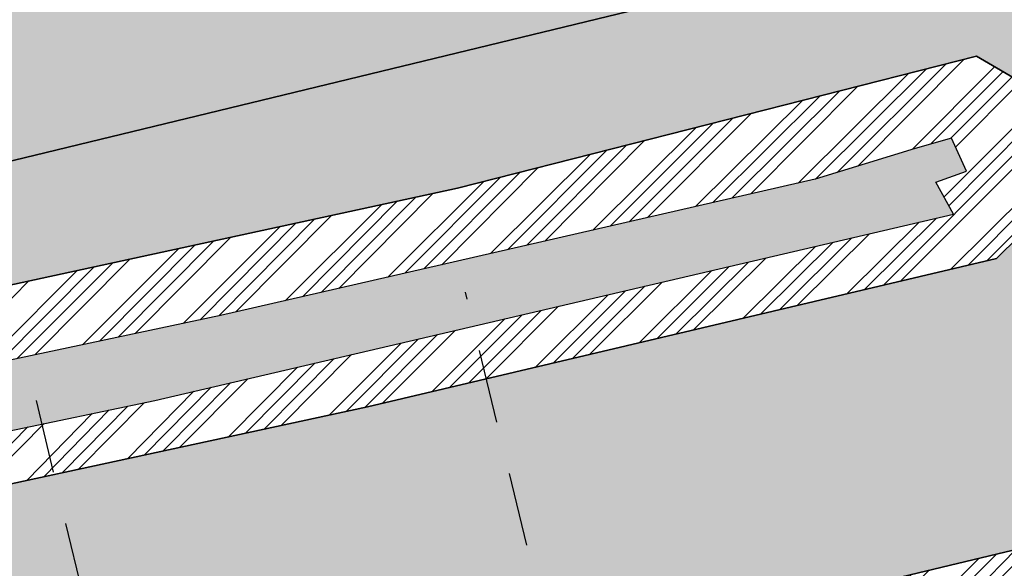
# Model space of a CAD drawing. Header units: millimetres. Extents: x 234268570 to 234468570, y 557551952 to 557751952.
# Tile 34 of 36: x 234393341 to 234410067, y 557724312 to 557733626. Entities that reach past the tile are written whole.
import ezdxf

# ---------------------------------------------------------------- set-up
doc = ezdxf.new("R2010")
doc.units = ezdxf.units.MM
doc.header["$LTSCALE"] = 500
doc.linetypes.add('RI-HWA_KOLKAANSLUITING', pattern=[4.3, 2.5, -1.8])
for name, color, linetype in [('BEGROEIDTERREINDEEL', 8, 'CONTINUOUS'), ('BL$1----_ARCERING', 8, 'CONTINUOUS'), ('WATERDEEL', 8, 'CONTINUOUS'), ('WEGDEEL', 8, 'CONTINUOUS')]:
    doc.layers.add(name, color=color, linetype=linetype)
doc.layers.add('R-WE-RI-HWA_KOLKAANSLUITING_PVC_125-G', color=150, linetype='RI-HWA_KOLKAANSLUITING', lineweight=25)
doc.layers.add('R-WE-RI-HWA_KOLKAANSLUITING_PVC_160-G', color=150, linetype='RI-HWA_KOLKAANSLUITING', lineweight=25)
pattern_1 = [(49.99999999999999, (0, 0), (546.554006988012, -47.81725661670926), [57.15000000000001, -628.6500000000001]), (355, (0, 0), (-105.730264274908, 573.1705357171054), [45.72, -502.92175251]), (100.4514447, (45.546021, -3.9847605), (440.8237412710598, 525.3532557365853), [48.5700264, -534.2707337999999]), (46.18420000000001, (0, 152.4), (813.2371226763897, -126.1269837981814), [85.725, -942.9749999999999]), (96.63555760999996, (67.7697, 141.8895), (712.212402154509, 742.2783737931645), [72.85506942, -801.4068244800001]), (351.1841511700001, (0, 152.4), (712.2124021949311, 742.278373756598), [68.57990121, -754.37919576]), (21, (76.19999999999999, 114.3), (454.8431738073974, -306.7955945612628), [57.15000000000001, -628.6500000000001]), (326.0000000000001, (76.19999999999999, 114.3), (185.4060850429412, 552.5638983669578), [45.72, -502.92]), (71.45144499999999, (114.1035978, 88.7337003), (640.2492578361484, 245.7683066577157), [48.5700264, -534.2698128]), (37.50000000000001, (0, 0), (9.26580975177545, 253.6651166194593), [0, -496.824, 0, -510.54, 0, -504.825]), (7.499999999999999, (0, 0), (200.4589875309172, 300.5417244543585), [0, -291.0839999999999, 0, -485.394, 0, -192.405]), (327.5, (-169.926, 0), (406.7717855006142, -17.18623197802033), [0, -190.5, 0, -594.36, 0, -788.67]), (317.5, (-246.126, 0), (444.3875441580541, 76.27947309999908), [0, -247.65, 0, -394.716, 0, -560.0699999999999])]

msp = doc.modelspace()

# ---------------------------------------------------------------- hatches: boundary and pattern name
at = {"layer": 'BL$1----_ARCERING', "linetype": 'Continuous'}
h = msp.add_hatch(dxfattribs=at)
h.set_pattern_fill('AR-CONC', color=104, scale=3)
h.set_pattern_definition(pattern_1)
h.paths.add_polyline_path([(234343623.0430922, 557720648.8376503), (234344271.0225878, 557716266.6902119), (234345844.6631214, 557715315.5266587), (234351155.952255, 557716678.1057487), (234353502.1165402, 557717280), (234374753.1165402, 557722482), (234375736.1165402, 557723680), (234375945.1165402, 557725875), (234375133.1165402, 557729545), (234374591.1165402, 557730282), (234373640.1165402, 557734023), (234372889.1165402, 557735484), (234371675.1165402, 557736568), (234370141.1165402, 557736985), (234360823.1165402, 557735063), (234352189.1165402, 557732796), (234350651.1165402, 557732024), (234349293.1165402, 557730764), (234348243.1165402, 557728874)], flags=16)
h.paths.add_polyline_path([(234326981.7211699, 557701551.4147418), (234325532.9491147, 557707683.8462472), (234325298.9963053, 557709503.9634444), (234325408.3363287, 557710753.7256302), (234325733.0341573, 557711965.514424), (234326263.2240126, 557713102.5102377), (234326982.7963428, 557714130.1660268), (234327869.8873084, 557715017.2569926), (234328897.543098, 557715736.8293232), (234330034.5389117, 557716267.0191784), (234331544.1152447, 557716671.5089377), (234334561.5996918, 557717376.6364586), (234336005.3834885, 557717902.1307853), (234336487.3272556, 557718126.8648547), (234337817.9255989, 557718895.0861664), (234338253.5228997, 557719200.09468), (234339430.5062289, 557720187.7009575), (234339806.5216576, 557720563.7163862), (234340794.1279332, 557721740.6997131), (234342092.0918311, 557723988.8391306), (234342617.5861541, 557725432.6229174), (234342755.2173538, 557725946.2695472), (234343022.0178138, 557727459.3701456), (234343068.3642851, 557727989.1127369), (234343093.2784747, 557728757.3340434), (234342955.297588, 557730560.9059606), (234342847.4277805, 557731563.7751894), (234342912.4555253, 557732307.0457134), (234343211.1762573, 557733127.7741791), (234343639.1271985, 557733738.9514629), (234344308.1911733, 557734300.3627974), (234345173.9627873, 557734671.0036821), (234396117.6344163, 557745596.0749514), (234396538.1165402, 557743490), (234410667.1165402, 557746484), (234410921.1165402, 557746491.5), (234411217.1165402, 557746401), (234411467.1165402, 557746209), (234411568.1165402, 557746072), (234412620.1165402, 557742415), (234376688.1165402, 557733727), (234380288.6997171, 557719028.9154662), (234380356.4073702, 557718678.5851066), (234380640.0147807, 557717524.028073), (234326567.7874909, 557704555.5696594), (234327499.9488396, 557700498.6415536), (234327509.0758427, 557700464.5791143), (234327298.6524124, 557700765.0949168), (234327059.5833796, 557701277.7801123)])
h.paths.add_polyline_path([(234414335.1165402, 557736353), (234388831.1165402, 557730172), (234388270.1165402, 557729972), (234387546.1165402, 557729587), (234387009.1165402, 557729187), (234386507.6165402, 557728688), (234386144.1165402, 557728215), (234385776.1165402, 557727567.5), (234385510.6165402, 557726872), (234385340.1165402, 557726033), (234385312.1165402, 557725326), (234385386.1165402, 557724622), (234385481.7953281, 557724258.9893478), (234386801.7198914, 557719014.3019394), (234412226.6237051, 557725098.6803458), (234413392.7572803, 557720236.568402), (234418258.9223955, 557721402.9528952), (234428201.4515862, 557679922.6443067), (234429539.1165402, 557680241), (234429812.1165402, 557680528), (234429999.1165402, 557680876), (234430087.1165402, 557681262), (234430070.1165402, 557681657)])
h.paths.add_polyline_path([(234387415.1165402, 557727611), (234386916.1165402, 557726364), (234387203.1165402, 557725457), (234387938.1165402, 557724977), (234388764.1165402, 557724791), (234399252.1165402, 557727056), (234409932.1165402, 557729573), (234410700.1165402, 557730323), (234410843.1165402, 557731330), (234410577.1165402, 557732435), (234409593.1165402, 557733009), (234400778.1165402, 557730768), (234388703.1165402, 557728151)], flags=16)
h.paths.add_polyline_path([(234426361.0700521, 557684188.2836871), (234427240.4094128, 557680493.4810823), (234425799.8219632, 557680149.8744065), (234426310.7625204, 557678007.731643), (234421966.3022791, 557676965.9048389), (234422104.9046233, 557677016.3519666), (234422173.3450587, 557677055.8660704), (234422286.3347243, 557677150.6756572), (234422368.8543559, 557677258.2173347), (234422431.1895075, 557677391.8954986), (234422451.6435125, 557677468.2308847), (234422464.7259214, 557677597.9844286), (234422454.8509609, 557677710.8557444), (234421514.0279251, 557681639.2813383), (234421490.5935425, 557681837.4965754), (234421535.5092697, 557682092.2263227), (234421583.2743966, 557682223.4599302), (234421718.8882234, 557682417.1365465), (234421877.7176006, 557682550.4102184), (234422092.0009287, 557682650.3321753), (234422150.6019077, 557682666.0342603), (234425862.6464097, 557683556.2040973), (234426001.248754, 557683606.651225), (234426069.689189, 557683646.1653285), (234426163.4568637, 557683724.8457497), (234426265.1984866, 557683848.5165933), (234426327.5336382, 557683982.1947575), (234426347.987643, 557684058.5301423), (234426353.9551384, 557684092.3734905)])
h.paths.add_polyline_path([(234323750.0781502, 557619072.341565), (234333649.7149445, 557621467.8216858), (234338826.0230149, 557626644.1297562), (234322853.1377419, 557622779.0658209)], flags=17)
h.paths.add_polyline_path([(234321472.4951051, 557609290.6018465), (234332085.4097595, 557619903.5165008), (234319707.0025151, 557616586.7322762)], flags=17)
h.paths.add_polyline_path([(234422311.8042215, 557670883.7319542), (234431180.1165402, 557672958), (234431686.1165402, 557672854), (234432157.1165402, 557672642), (234432571.1165402, 557672333), (234432912.6399318, 557671925.9882706), (234439199.7366312, 557649531.0369318), (234424357.1165402, 557645615), (234423410.381815, 557649517.478059), (234427257.3508692, 557650450.5458872), (234423116.1563169, 557667525.2521914), (234422334.0155351, 557667338.3511941), (234422288.0123904, 557667530.8645358), (234423068.4437445, 557667717.3570468)])
h.paths.add_polyline_path([(234427965.1165402, 557658170), (234427333.1165402, 557660827), (234429334.1165402, 557661281), (234429952.1165402, 557658619)], flags=16)
h.paths.add_polyline_path([(234308782.1165402, 557593987), (234308842.1165402, 557593526), (234309119.1165402, 557592845), (234309481.1165402, 557592334), (234310009.1165402, 557591863), (234310193.1165402, 557591745), (234313148.1165402, 557590316), (234314292.1165402, 557589911), (234314924.1165402, 557589878), (234316045.1165402, 557590029), (234388024.1165402, 557608339), (234409821.6165402, 557613997.5), (234417024.1165402, 557615849), (234419679.1165402, 557616728), (234422513.1165402, 557617974), (234426234.8563885, 557620122.7475033), (234428901.1165402, 557622209), (234431641.1165402, 557624111), (234434590.1165402, 557625719), (234438119.1165402, 557627236), (234441461.1165402, 557628232), (234434878.2640572, 557631301.6345254), (234411375.7178451, 557625656.6982669), (234407553.1165402, 557641572), (234409692.311048, 557642084.0093005), (234408753.1165402, 557646008), (234405296.7490455, 557645247.1803312), (234407270.1165402, 557637117), (234407565.1165402, 557637160), (234408000.1165402, 557637066), (234408138.1165402, 557637009), (234408554.1165402, 557636587), (234408696.1165402, 557636012), (234408524.1165402, 557635445), (234408090.3805275, 557635046.1574423), (234407805.1165402, 557634945), (234408009.1165402, 557634120), (234399319.1165402, 557632015), (234406315.1165402, 557622068), (234405965.7501667, 557621816.1839776), (234405738.1165402, 557622132), (234400880.1165402, 557619037), (234394606.1165402, 557615684), (234386448.1165402, 557612280), (234380528.1165402, 557610445), (234373125.1165402, 557608852), (234361855.6165402, 557607800.5), (234351936.1165402, 557608221), (234349210.9784814, 557608525.1270081), (234348556.1165402, 557603953), (234341664.1165402, 557604438.5), (234335410.1165402, 557605315), (234329550.1165402, 557606531), (234325988.1165402, 557607469), (234324675.1068088, 557608570.7459813), (234318522.1165402, 557602408), (234310138.326861, 557606647.1962777), (234309225.1165402, 557595937), (234308981.6165402, 557594708)])
h.paths.add_polyline_path([(234326890.6112169, 557598357.0018084), (234326710.6112169, 557598188.0018084), (234326408.6112169, 557597934.0018084), (234326153.6112169, 557597719.0018084), (234325184.6112169, 557597901.0018084), (234325938.6112169, 557598536.0018084)], flags=16)
h.paths.add_polyline_path([(234313357.9197357, 557623037.6879195), (234310854.0324091, 557622433.4985875), (234310334.1165402, 557626520), (234309527.1165402, 557630950.5), (234307553.0019855, 557639681.0010858), (234308820.2585121, 557639972.382107)])
h = msp.add_hatch(dxfattribs=at)
h.set_pattern_fill('AR-HBONE', color=8, scale=3)
h.set_pattern_definition([(45, (0, 0), (0, 431.0522938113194), [914.4000000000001, -304.8]), (135, (215.526, 215.526), (4.263256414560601e-14, 431.0522938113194), [914.4000000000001, -304.8])])
h.paths.add_polyline_path([(234330449.1961583, 557660178.7694077), (234421372.5927849, 557682147.1855081), (234421423.4305852, 557682236.0089463), (234421488.0882585, 557682360.2151811), (234421512.7126459, 557682398.4005075), (234412706.9417605, 557719118.8240118), (234388537.3479052, 557713322.8149909), (234388420.750707, 557713309.0300599), (234388333.9266182, 557713316.6261834), (234388249.7406364, 557713339.1837492), (234388170.7507052, 557713376.017359), (234388099.3569041, 557713426.0078368), (234388037.7284837, 557713487.6362572), (234387987.7380065, 557713559.0300575), (234387950.9043957, 557713638.0199908), (234387934.5104113, 557713692.5381082), (234385384.9736754, 557724233.9779991), (234385467.6498598, 557724254.2887368), (234385400.1165402, 557724549), (234385343.1165402, 557724917), (234385327.1165402, 557725065), (234385322.1165402, 557725140), (234385317.1165402, 557725214), (234385313.1165402, 557725289), (234385311.1165402, 557725363), (234385309.1165402, 557725512), (234385312.1165402, 557725661), (234385316.1165402, 557725736), (234385326.1165402, 557725884), (234385340.1165402, 557726033), (234385359.1165402, 557726181), (234385396.1165402, 557726401), (234385443.1165402, 557726620), (234385480.1165402, 557726764), (234385521.1165402, 557726908), (234385591.1165402, 557727120), (234385643.1165402, 557727260), (234385700.1165402, 557727398), (234385760.1165402, 557727534), (234385859.1165402, 557727735), (234385966.1165402, 557727931), (234386123.1165402, 557728184), (234386341.1165402, 557728486), (234386532.1165402, 557728716), (234386843.1165402, 557729037), (234387124.1165402, 557729282), (234387484.1165402, 557729547), (234387867.1165402, 557729777), (234388134.1165402, 557729911), (234388338.1165402, 557730000), (234388547.1165402, 557730080), (234388831.1165402, 557730172), (234414335.1165402, 557736353), (234412620.1165402, 557742415), (234376688.1165402, 557733727), (234379375.3048831, 557722757.752444), (234379501.2530803, 557722788.6905795), (234382031.8786102, 557712486.5919466), (234382079.8553202, 557712291.280237), (234382094.2922538, 557712171.9980878), (234382086.6962762, 557712085.1756672), (234382064.1391436, 557712000.9913023), (234382027.3062426, 557711922.0028912), (234381977.3167233, 557711850.6104589), (234381915.6894898, 557711788.9832253), (234381844.2970587, 557711738.993707), (234381765.3086452, 557711702.1608047), (234381710.8772102, 557711685.7876594), (234330865.7874336, 557699492.8397441), (234330857.0119652, 557699529.5516229), (234329822.8560991, 557699282.3509241), (234329555.0432018, 557699305.7815166), (234329409.8584164, 557699318.4835393), (234329026.6792221, 557699386.0483698), (234328885.9058051, 557699423.7684932), (234328520.2804751, 557699556.8452302), (234328388.1957483, 557699618.4373499), (234328051.2336275, 557699812.982521), (234327939.2824302, 557699891.1210417), (234327627.1286685, 557700153.049148), (234327537.1086318, 557700243.0691847), (234327275.1805256, 557700555.2229463), (234327202.1599098, 557700659.5071932), (234326998.4160129, 557701012.4019743), (234326944.6135128, 557701127.7818083), (234326807.3621085, 557701503.4346877), (234325229.1165402, 557708216), (234325162.6165402, 557708635), (234325138.1165402, 557708852), (234325107.1165402, 557709333), (234325110.1165402, 557709860), (234325173.1165402, 557710565), (234325200.1165402, 557710743), (234325229.1165402, 557710906), (234325261.1165402, 557711068), (234325308.1165402, 557711273), (234325360.1165402, 557711476), (234325409.1165402, 557711649), (234325454.1165402, 557711793), (234325501.1165402, 557711935), (234325551.1165402, 557712076), (234325593.1165402, 557712189), (234325660.1165402, 557712356), (234325719.1165402, 557712494), (234325781.1165402, 557712631), (234325845.1165402, 557712766), (234325913.1165402, 557712902), (234325970.1165402, 557713011), (234326029.1165402, 557713119), (234326090.1165402, 557713226), (234326121.1165402, 557713279), (234326185.1165402, 557713385), (234326250.1165402, 557713489), (234326317.1165402, 557713593), (234326386.1165402, 557713695), (234326456.1165402, 557713796), (234326565.1165402, 557713945), (234326640.1165402, 557714043), (234326794.1165402, 557714235), (234326914.1165402, 557714375), (234327037.1165402, 557714513), (234327185.6165402, 557714669), (234327270.7175254, 557714758.3990148), (234327339.1165402, 557714821), (234327473.1165402, 557714948), (234327752.1165402, 557715191), (234327944.1165402, 557715345), (234328116.1165402, 557715474), (234328344.1165402, 557715633), (234328550.1165402, 557715766), (234328815.1165402, 557715923), (234329141.1165402, 557716097), (234329307.1165402, 557716178), (234329476.1165402, 557716254), (234329760.1165402, 557716372), (234329933.1165402, 557716437), (234330108.1165402, 557716497), (234330284.1165402, 557716553), (234330461.1165402, 557716605), (234330686.1165402, 557716664), (234330817.1165402, 557716694), (234330892.1165405, 557716710.0000001), (234330958.1165402, 557716724), (234311169.1165401, 557711972), (234311339.1165402, 557711984), (234311541.1686037, 557711993.6215268), (234311805.6165402, 557711997), (234312188.1165402, 557711987), (234312443.1165402, 557711970), (234312865.1165402, 557711923), (234313284.1165402, 557711852), (234313698.1165402, 557711758), (234313944.1165402, 557711691), (234314107.1165402, 557711642), (234314349.1165402, 557711562), (234314588.1165402, 557711473), (234314824.1165402, 557711377), (234315058.1165399, 557711273), (234315286.1165402, 557711161), (234315511.1165402, 557711042), (234315733.1165402, 557710915), (234315878.1165402, 557710826), (234316021.1165402, 557710735), (234316092.1165402, 557710688), (234316266.6165402, 557710566.5), (234316552.9358234, 557710366.0170795), (234316903.0735824, 557710092.5), (234317006.0688532, 557710006.0767062), (234317456.6139552, 557709592), (234317817.8875488, 557709211), (234318125.9036309, 557708843.9207276), (234318444.0901867, 557708413.7210025), (234319295.9212371, 557705986.2388653), (234319703.5459663, 557704004.1120595), (234319817.6243711, 557703911.9689571), (234319908.7323794, 557703799.5225157), (234319937.3090724, 557703750.0262315), (234319962.0713995, 557703696.9232497), (234319981.6190093, 557703643.2166333), (234320007.1420867, 557703526.990178)])
h.paths.add_polyline_path([(234337994.1573696, 557668177.7365767), (234413045.3888607, 557686292.7373011), (234413514.4746549, 557686418.4284608), (234413735.2803691, 557686545.9106994), (234413924.1753418, 557686734.805672), (234414051.6575799, 557686955.6113855), (234414120.7979389, 557687213.646718), (234414120.7979389, 557687468.6111937), (234412235.8320513, 557695353.7644571), (234412158.2210856, 557695566.9988331), (234411988.9539181, 557695808.7374009), (234411815.1236618, 557695954.5983047), (234411547.6647111, 557696079.3164617), (234411263.4019133, 557696120.5700605), (234411089.7537356, 557696105.3778136), (234411030.2075167, 557696093.0001986), (234335630.6119338, 557677958.7766767), (234335582.9006732, 557677945.9924829), (234335148.7864366, 557677787.9878225), (234334607.3296416, 557677475.3775961), (234334253.4364741, 557677178.4259697), (234333851.5525138, 557676699.4793162), (234333620.5651538, 557676299.3974727), (234333406.7271646, 557675711.8824261), (234333326.5060965, 557675256.9261409), (234333326.5060965, 557674631.7056867), (234333405.8408504, 557674181.7759391), (234334319.8923595, 557670394.6915957), (234334357.1172225, 557670255.7665154), (234334488.1562866, 557669895.7396457), (234334823.0011114, 557669315.7713966), (234335069.2739948, 557669022.2748032), (234335170.9742147, 557668920.5745833), (234335464.4708062, 557668674.3017017), (234336044.4390575, 557668339.4568757), (234336404.4659238, 557668208.4178128), (234337063.9814877, 557668092.1274247), (234337447.1140736, 557668092.1274247)], flags=16)
h.paths.add_polyline_path([(234334136.3452053, 557683757.2415477), (234409187.5766965, 557701872.2422721), (234409656.6624906, 557701997.9334319), (234409877.4682048, 557702125.4156704), (234410066.3631775, 557702314.3106431), (234410193.8454156, 557702535.1163565), (234410262.9857746, 557702793.151689), (234410262.9857746, 557703048.1161647), (234408378.0198871, 557710933.2694281), (234408300.4089213, 557711146.5038041), (234408131.1417539, 557711388.2423719), (234407957.3114976, 557711534.1032758), (234407689.8525468, 557711658.8214327), (234407405.589749, 557711700.0750315), (234407231.9415713, 557711684.8827846), (234407172.3953525, 557711672.5051696), (234331772.7997696, 557693538.2816477), (234331725.0885089, 557693525.4974539), (234331290.9742724, 557693367.4927936), (234330749.5174774, 557693054.8825672), (234330395.6243098, 557692757.9309407), (234329993.7403496, 557692278.9842873), (234329762.7529895, 557691878.9024438), (234329548.9150003, 557691291.3873972), (234329468.6939322, 557690836.4311119), (234329468.6939322, 557690211.2106577), (234329548.0286861, 557689761.2809101), (234330462.0801952, 557685974.1965667), (234330499.3050583, 557685835.2714864), (234330630.3441224, 557685475.2446167), (234330965.1889471, 557684895.2763677), (234331211.4618305, 557684601.7797742), (234331313.1620504, 557684500.0795543), (234331606.6586419, 557684253.8066727), (234332186.6268932, 557683918.9618467), (234332546.6537595, 557683787.9227839), (234333206.1693234, 557683671.6323957), (234333589.3019093, 557683671.6323957)], flags=16)
h = msp.add_hatch(dxfattribs=at)
h.set_pattern_fill('ANSI34', color=104, scale=50)
h.set_pattern_definition([(45, (0, 0), (-673.5192090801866, 673.5192090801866), []), (45, (224.5065, 0), (-673.5192090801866, 673.5192090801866), []), (45, (449.013, 0), (-673.5192090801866, 673.5192090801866), []), (45, (673.52, 0), (-673.5192090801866, 673.5192090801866), [])])
h.paths.add_polyline_path([(234292279.1165402, 557669797), (234292317.1165402, 557669841), (234292353.1165402, 557669885), (234292371.1165402, 557669908), (234292405.1165402, 557669954), (234292445.1165402, 557670011.5), (234292454.1165402, 557670025), (234292499.1165402, 557670097), (234292514.1165402, 557670122), (234292542.1165402, 557670172), (234292555.1165402, 557670198), (234292569.1165402, 557670223), (234292581.1165402, 557670249), (234292594.1165402, 557670275), (234292606.1165402, 557670301), (234292636.1435672, 557670371.972973), (234292639.1165402, 557670380), (234292660.1165402, 557670433), (234292670.1165402, 557670460), (234292679.1165402, 557670487), (234292688.1165402, 557670515), (234292710.5165402, 557670590.6), (234292712.1165402, 557670597), (234292720.1165402, 557670625), (234292727.1165402, 557670653), (234292733.1165402, 557670680), (234292739.1165402, 557670708), (234292745.1165402, 557670737), (234292760.1165402, 557670821), (234292768.1165402, 557670879), (234292774.1165402, 557670935), (234292776.1165402, 557670964), (234292780.1165402, 557671021), (234292781.1165402, 557671049), (234292783.1165402, 557671107), (234292783.1165402, 557671135), (234292781.1165402, 557671193), (234292780.1165402, 557671221), (234292776.1165402, 557671279), (234292774.1165402, 557671307), (234292771.1165402, 557671336), (234292768.1165402, 557671364), (234292764.1165402, 557671393), (234292760.1165402, 557671421), (234292628.1165402, 557671991), (234288437.1165402, 557670972), (234282172.5796991, 557696718.8765624), (234280118.1165402, 557696219), (234286391.1165402, 557670489), (234282205.1165402, 557669448), (234282311.1165402, 557669028), (234282319.1165402, 557668997), (234282328.1165402, 557668966), (234282346.1165402, 557668904), (234282369.7832068, 557668833), (234282377.1165402, 557668813), (234282389.1165402, 557668783), (234282413.1165402, 557668723), (234282445.3924022, 557668651), (234282453.1165402, 557668635), (234282467.1165402, 557668607), (234282482.1165402, 557668578), (234282497.1165402, 557668550), (234282513.1165402, 557668521), (234282555.1906142, 557668450), (234282562.1165402, 557668439), (234282580.1165402, 557668411), (234282629.2703863, 557668340), (234282673.1165402, 557668280), (234282713.1165402, 557668230), (234282734.1165402, 557668206), (234282755.1165402, 557668181), (234282800.0332068, 557668132), (234282843.6165402, 557668086.5217391), (234282889.1165402, 557668043), (234282937.1165402, 557667999), (234282961.1165402, 557667978), (234282986.1165402, 557667958), (234283036.1165402, 557667918), (234283062.1165402, 557667898), (234283088.1165402, 557667879), (234283146.0256311, 557667838.9090909), (234283168.1165402, 557667825), (234283195.1165402, 557667807), (234283222.1165402, 557667790), (234283250.1165402, 557667774), (234283306.1165402, 557667742), (234283334.1165402, 557667727), (234283363.1165402, 557667712), (234283421.1165402, 557667684), (234283450.1165402, 557667671), (234283480.1165402, 557667658), (234283509.1165402, 557667646), (234283539.1165402, 557667634), (234283569.1165402, 557667623), (234283635.6165402, 557667599.4032258), (234283661.1165402, 557667592), (234283691.1165402, 557667582), (234283722.1165402, 557667573), (234283753.1165402, 557667565), (234283826.4498735, 557667546.6666666), (234283847.1165402, 557667542), (234283879.1165402, 557667536), (234283910.1165402, 557667530), (234283942.1165402, 557667524), (234283974.1165402, 557667520), (234284006.1165402, 557667515), (234284038.1165402, 557667511), (234284070.1165402, 557667508), (234284134.1165402, 557667502), (234284166.1165402, 557667501), (234284198.1165402, 557667499), (234284230.1165402, 557667498), (234284295.1165402, 557667498), (234284359.1165402, 557667500), (234284423.1165402, 557667504), (234284487.1165402, 557667510), (234284551.1165402, 557667518), (234284615.1165402, 557667528), (234284684.1165402, 557667541.3548387), (234284748.1165402, 557667555.8064516), (234284772.1165402, 557667562), (234291374.1165402, 557669216), (234291401.1165402, 557669225), (234291429.1165402, 557669234), (234291456.1165402, 557669243), (234291483.1165402, 557669253), (234291552.9915402, 557669279.875), (234291563.1165402, 557669284), (234291589.1165402, 557669296), (234291641.1165402, 557669319), (234291693.1165402, 557669345), (234291743.1165402, 557669371), (234291768.1165402, 557669385), (234291793.1165402, 557669400), (234291818.1165402, 557669414), (234291842.1165402, 557669429), (234291897.5852902, 557669464.5), (234291914.1165402, 557669476), (234291970.5871284, 557669516), (234291984.1165402, 557669526), (234292007.1165402, 557669544), (234292030.1165402, 557669561), (234292052.1165402, 557669579), (234292074.1165402, 557669598), (234292096.1165402, 557669616), (234292158.1165402, 557669672.0952381), (234292160.1165402, 557669674), (234292180.1165402, 557669694), (234292201.1165402, 557669714), (234292221.1165402, 557669734), (234292241.1165402, 557669755)])
h.paths.add_polyline_path([(234333230.0945307, 557706155.4284766), (234333470.1008887, 557705170.211812), (234333500.0663806, 557705224.7872422), (234333545.3950978, 557705289.5233593), (234333567.4847735, 557705315.8488097), (234333623.3661542, 557705371.7301903), (234333649.6916053, 557705393.8198665), (234333714.427721, 557705439.1485827), (234333744.1890623, 557705456.3313011), (234333815.8129387, 557705489.7300632), (234334048.6636697, 557705552.1222285), (234379120.6198781, 557716360.6391752), (234379272.1962357, 557716378.5595855), (234379385.0675513, 557716368.6846249), (234379494.5093282, 557716339.3597893), (234379611.9633296, 557716282.68802), (234379676.699446, 557716237.3593032), (234379780.9959537, 557716133.0627955), (234379876.9061506, 557715966.9414614), (234379939.2983156, 557715734.0907317), (234380837.0534115, 557711990.4153906), (234380864.2172495, 557711915.7833593), (234380885.4940749, 557711878.9308167), (234380936.5453899, 557711818.0902286), (234380994.4524478, 557711773.6565801), (234381066.4329976, 557711740.0914985), (234381177.4039598, 557711722.0334295), (234381238.1808217, 557711727.3507159), (234381467.4615568, 557711781.667898), (234381675.9171237, 557711831.6567539), (234381750.5321438, 557711858.8144002), (234381787.4004375, 557711880.1003195), (234381848.2271582, 557711931.1399984), (234381893.1681735, 557711989.8734324), (234381925.9262791, 557712060.1234165), (234381944.191994, 557712163.7134331), (234381934.1857921, 557712255.4977193), (234381885.9488172, 557712450.4924493), (234380640.0147797, 557717524.0280727)])
h.paths.add_polyline_path([(234397892.5810506, 557671192.886631), (234397909.4872735, 557671122.3869925), (234397958.1087804, 557671134.0467123), (234398098.0254183, 557670550.5886295), (234427203.2396526, 557677492.7190192), (234426728.1165402, 557679572), (234427445.5638495, 557679742.7478656), (234428201.4515862, 557679922.6443067), (234418591.4177323, 557720015.7797815), (234418439.9089535, 557720647.875577), (234418258.7976913, 557721403.4731622), (234413392.7572803, 557720236.568402), (234412559.4382271, 557723711.0335988), (234412407.8408625, 557724343.1081507), (234412226.6237051, 557725098.6803458), (234386801.7200139, 557719014.3014331), (234388080.3481974, 557713727.6290067), (234388107.6636679, 557713652.5803685), (234388166.6540124, 557713568.3334255), (234388281.4760434, 557713487.9341738), (234388420.7507071, 557713459.0300599), (234388577.0709852, 557713486.5935426), (234390324.3653522, 557713905.6048828), (234390399.0123573, 557713932.7741708), (234390524.0465009, 557714037.6902745), (234390583.10753, 557714164.34706), (234390597.4976174, 557714245.9573013), (234389632.407283, 557718368.8736196), (234389642.2822154, 557718481.7446133), (234389671.6069678, 557718591.1860793), (234389728.2818031, 557718708.6450093), (234389773.6033204, 557718773.3708439), (234389898.6293219, 557718898.3968455), (234390130.8433161, 557719000.9547198), (234411019.7755495, 557724010.2420247), (234411171.3519073, 557724028.1624348), (234411393.6650005, 557723988.9626384), (234411511.1190009, 557723932.2908695), (234411658.0619496, 557723808.9910954), (234411763.1136662, 557723658.9616957), (234411803.431497, 557723529.7387928), (234412736.209083, 557719640.0182403), (234412835.7010623, 557719467.6930774), (234413076.5596313, 557719380.0277276), (234413196.7987316, 557719390.5472858), (234417199.4745801, 557720331.983727), (234417421.7876735, 557720292.7839304), (234417543.320674, 557720236.1121615), (234417672.8426691, 557720127.4303032), (234417779.9588624, 557719974.4525253), (234417831.5541698, 557719833.5600847), (234426343.1496418, 557684339.8600448), (234426361.0700521, 557684188.2836871), (234427240.4094128, 557680493.4810823), (234425800.2403783, 557680148.1201812), (234426310.7625204, 557678007.731643)])
h.paths.add_polyline_path([(234343623.0430922, 557720648.8376503), (234344271.0225878, 557716266.6902119), (234345844.6631214, 557715315.5266587), (234351155.952255, 557716678.1057487), (234353502.1165402, 557717280), (234374753.1165402, 557722482), (234375736.1165402, 557723680), (234375945.1165402, 557725875), (234375133.1165402, 557729545), (234374591.1165402, 557730282), (234373640.1165402, 557734023), (234372889.1165402, 557735484), (234371675.1165402, 557736568), (234370141.1165402, 557736985), (234360823.1165402, 557735063), (234352189.1165402, 557732796), (234350651.1165402, 557732024), (234349293.1165402, 557730764), (234348243.1165402, 557728874)])
h.paths.add_polyline_path([(234373874.1165402, 557727672), (234375045.1165402, 557727897), (234374838.1165402, 557728995), (234373820.1165402, 557728815), (234372563.1165402, 557729390), (234371506.1165402, 557733569), (234370403.1165402, 557734383), (234369016.1165402, 557734396), (234352633.1165402, 557730205), (234350706.1165402, 557728068), (234346380.1468782, 557720435.0232259), (234347014.636446, 557718176.4572258), (234372514.1165402, 557724232), (234373586.1165402, 557727375)], flags=16)
h.paths.add_polyline_path([(234387415.1165402, 557727611), (234386916.1165402, 557726364), (234387203.1165402, 557725457), (234387938.1165402, 557724977), (234388764.1165402, 557724791), (234399252.1165402, 557727056), (234409932.1165402, 557729573), (234410700.1165402, 557730323), (234410843.1165402, 557731330), (234410577.1165402, 557732435), (234409593.1165402, 557733009), (234400778.1165402, 557730768), (234388703.1165402, 557728151)])
h.paths.add_polyline_path([(234408903.1165402, 557730870), (234409424.1165402, 557731054), (234409170.1165402, 557731616), (234408553.1165402, 557731442), (234406853.1165402, 557730918), (234396751.1165402, 557728604), (234387785.1165402, 557726703), (234387785.1165402, 557726226), (234388272.1165402, 557725855), (234388702.1165402, 557725712), (234395635.1165402, 557727162), (234409202.1165402, 557730322)], flags=16)
h = msp.add_hatch(dxfattribs=at)
h.set_pattern_fill('AR-CONC', color=104, scale=3)
h.set_pattern_definition(pattern_1)
h.paths.add_polyline_path([(234408903.1165402, 557730870), (234409424.1165402, 557731054), (234409170.1165402, 557731616), (234408553.1165402, 557731442), (234406853.1165402, 557730918), (234396751.1165402, 557728604), (234387785.1165402, 557726703), (234387785.1165402, 557726226), (234388272.1165402, 557725855), (234388702.1165402, 557725712), (234395635.1165402, 557727162), (234409202.1165402, 557730322)])
h.paths.add_polyline_path([(234412626.4261359, 557689789.3017896), (234413261.4261359, 557689036.3017896), (234413079.4261359, 557688068.3017896), (234413013.4261359, 557688146.3017896), (234412701.4261359, 557688515.3017896), (234412444.4261359, 557688821.3017896)], flags=16)
h.paths.add_polyline_path([(234411330.697058, 557695132.0407506), (234411965.697058, 557694379.0407506), (234411783.697058, 557693411.0407506), (234411717.697058, 557693489.0407506), (234411405.697058, 557693858.0407506), (234411148.697058, 557694164.0407506)], flags=16)
edge = h.paths.add_edge_path()
edge.add_line((234412588.4411141, 557686697.3343314), (234410489.6915457, 557695449.205574))
edge.add_arc((234410830.042094, 557695530.8236129), 349.9999999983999, 103.48521249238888, 193.4852125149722, ccw=False)
edge.add_line((234410748.4240553, 557695871.1741612), (234411065.1866761, 557695947.1356779))
edge.add_arc((234411263.4019132, 557695120.5700606), 849.9999999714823, 13.485212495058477, 103.48521249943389, ccw=False)
edge.add_line((234412089.9675306, 557695318.7852976), (234413955.5227025, 557687539.3441929))
edge.add_arc((234413128.9570852, 557687341.1289558), 849.9999999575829, -76.51478751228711, 13.485212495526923, ccw=False)
edge.add_line((234413327.1723221, 557686514.5633385), (234413010.4097012, 557686438.6018219))
edge.add_arc((234412928.7916624, 557686778.9523703), 350.0000000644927, 193.4852125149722, 283.4852124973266, ccw=False)
h.paths.add_polyline_path([(234408761.9258516, 557705376.1443385), (234409396.9258516, 557704623.1443385), (234409214.9258516, 557703655.1443385), (234409148.9258516, 557703733.1443385), (234408836.9258516, 557704102.1443385), (234408579.9258516, 557704408.1443385)], flags=16)
h.paths.add_polyline_path([(234407536.2383908, 557710452.773482), (234408171.2383908, 557709699.773482), (234407989.2383908, 557708731.773482), (234407923.2383908, 557708809.773482), (234407611.2383908, 557709178.773482), (234407354.2383908, 557709484.773482)], flags=16)
edge = h.paths.add_edge_path()
edge.add_line((234408730.6289499, 557702276.8393024), (234406631.8793815, 557711028.7105451))
edge.add_arc((234406972.2299298, 557711110.328584), 349.9999999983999, 103.48521249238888, 193.4852125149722, ccw=False)
edge.add_line((234406890.611891, 557711450.6791322), (234407207.3745119, 557711526.640649))
edge.add_arc((234407405.589749, 557710700.0750316), 849.9999999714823, 13.485212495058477, 103.48521249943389, ccw=False)
edge.add_line((234408232.1553663, 557710898.2902687), (234410097.7105383, 557703118.8491639))
edge.add_arc((234409271.1449209, 557702920.6339269), 849.9999999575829, -76.51478751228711, 13.485212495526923, ccw=False)
edge.add_line((234409469.3601578, 557702094.0683095), (234409152.597537, 557702018.1067929))
edge.add_arc((234409070.9794982, 557702358.4573413), 350.0000000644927, 193.4852125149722, 283.4852124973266, ccw=False)
h.paths.add_polyline_path([(234334925.9180329, 557675743.382104), (234335560.9180329, 557674990.382104), (234335378.9180329, 557674022.382104), (234335312.9180329, 557674100.382104), (234335000.9180329, 557674469.382104), (234334743.9180329, 557674775.382104)], flags=16)
h.paths.add_polyline_path([(234335973.1423118, 557671439.013952), (234336608.1423118, 557670686.013952), (234336426.1423118, 557669718.013952), (234336360.1423118, 557669796.013952), (234336048.1423118, 557670165.013952), (234335791.1423118, 557670471.013952)], flags=16)
h.paths.add_polyline_path([(234330879.6634955, 557691598.9930983), (234331514.6634955, 557690845.9930983), (234331332.6634955, 557689877.9930983), (234331266.6634955, 557689955.9930983), (234330954.6634955, 557690324.9930983), (234330697.6634955, 557690630.9930983)], flags=16)
h.paths.add_polyline_path([(234332015.6003495, 557687154.5081141), (234332650.6003495, 557686401.5081141), (234332468.6003495, 557685433.5081141), (234332402.6003495, 557685511.5081141), (234332090.6003495, 557685880.5081141), (234331833.6003495, 557686186.5081141)], flags=16)
h.paths.add_polyline_path([(234310589.1165402, 557709376), (234309836.1165402, 557708741), (234308868.1165402, 557708923), (234308946.1165402, 557708989), (234309315.1165402, 557709301), (234309621.1165402, 557709558)], flags=16)
h.paths.add_polyline_path([(234300573.1165402, 557707032), (234300393.1165402, 557706863), (234300091.1165402, 557706609), (234299836.1165402, 557706394), (234298867.1165402, 557706576), (234299621.1165402, 557707211)], flags=16)
h.paths.add_polyline_path([(234292931.6940185, 557702357.327281), (234313899.0308212, 557707334.7657813), (234314549.4204955, 557704595.0153345), (234318924.9151841, 557705585.853116), (234318989.292595, 557705603.1029912), (234319093.1523289, 557705675.8263599), (234319150.4841107, 557705775.1279188), (234319164.1957722, 557705852.8906156), (234319158.3869815, 557705919.2853972), (234318313.2995116, 557708382.6692866), (234318310.3742558, 557708381.9747858), (234317497.6678229, 557709350.5205969), (234316299.7604084, 557710355.6842666), (234315204.8039937, 557710987.8576474), (234313735.3530124, 557711522.6940653), (234312490.2145203, 557711742.2455761), (234311186.536156, 557711763.2132505), (234298209.2075694, 557708653.7764105), (234296731.7605921, 557707964.8315705), (234295781.411575, 557707299.3900248), (234294701.0538273, 557706234.2568948), (234293905.7058115, 557705098.3822114), (234293901.3509946, 557705090.8394473), (234293315.3286733, 557703834.1105237), (234292951.9467516, 557702477.9507294)])
edge = h.paths.add_edge_path()
edge.add_arc((234337863.2121646, 557668589.647035), 282.2231743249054, 279.4541394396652, 373.4325552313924)
edge.add_line((234338137.714854, 557668655.2076459), (234335997.3841122, 557677616.7859429))
edge.add_arc((234335711.7655149, 557677509.9405849), 304.9490346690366, 20.51002084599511, 102.9697063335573)
edge.add_arc((234336443.2811724, 557674936.0617037), 2980.411029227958, 105.5693757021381, 192.2554440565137)
edge.add_line((234333530.7909039, 557674303.4082922), (234334465.8725806, 557670429.1920773))
edge.add_arc((234337280.4404943, 557671146.9527867), 2904.646790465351, 194.3064290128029, 282.5090615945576)
edge = h.paths.add_edge_path()
edge.add_arc((234331853.9533506, 557693089.4455559), 304.9490346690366, 20.51002084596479, 102.9697063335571)
edge.add_arc((234332585.4690081, 557690515.5666747), 2980.411029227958, 105.5693757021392, 192.2554440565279)
edge.add_line((234329672.9787396, 557689882.9132632), (234330608.0604163, 557686008.6970483))
edge.add_arc((234333422.62833, 557686726.4577577), 2904.646790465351, 194.3064290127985, 282.5090615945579)
edge.add_arc((234334005.4000004, 557684169.152006), 282.2231743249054, 279.4541394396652, 373.4325552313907)
edge.add_line((234334279.9026898, 557684234.7126169), (234332139.571948, 557693196.2909139))

# ---------------------------------------------------------------- linework, layer by layer
at = {"layer": 'BEGROEIDTERREINDEEL', "linetype": 'Continuous', "flags": 128}
msp.add_lwpolyline([(234388703.1165402, 557728151), (234400778.1165402, 557730768), (234409593.1165402, 557733009), (234410577.1165402, 557732435), (234410838.1165402, 557731345), (234410843.1165402, 557731330), (234410700.1165402, 557730323), (234409932.1165402, 557729573), (234399252.1165402, 557727056), (234388764.1165402, 557724791), (234387938.1165402, 557724977), (234387203.1165402, 557725457), (234386916.1165402, 557726364), (234387415.1165402, 557727611), (234388703.1165402, 557728151)], dxfattribs=at)
at = {"layer": 'BL$1----_ARCERING', "linetype": 'Continuous'}
for points in [[(234414335.1165402, 557736353), (234388831.1165402, 557730172), (234388270.1165402, 557729972), (234387546.1165402, 557729587), (234387009.1165402, 557729187), (234386507.6165402, 557728688), (234386144.1165402, 557728215), (234385776.1165402, 557727567.5), (234385510.6165402, 557726872), (234385340.1165402, 557726033), (234385312.1165402, 557725326), (234385386.1165402, 557724622), (234385481.7953281, 557724258.9893478), (234386801.7198914, 557719014.3019394), (234412226.6237051, 557725098.6803458), (234413392.7572803, 557720236.568402), (234418258.9223955, 557721402.9528952), (234428201.4515862, 557679922.6443067), (234429539.1165402, 557680241), (234429812.1165402, 557680528), (234429999.1165402, 557680876), (234430087.1165402, 557681262), (234430070.1165402, 557681657)], [(234387415.1165402, 557727611), (234386916.1165402, 557726364), (234387203.1165402, 557725457), (234387938.1165402, 557724977), (234388764.1165402, 557724791), (234388764.1165402, 557724791), (234399252.1165402, 557727056), (234409932.1165402, 557729573), (234410700.1165402, 557730323), (234410843.1165402, 557731330), (234410577.1165402, 557732435), (234409593.1165402, 557733009), (234400778.1165402, 557730768), (234388703.1165402, 557728151)]]:
    msp.add_lwpolyline(points, close=True, dxfattribs=at)
at = {"layer": 'BL$1----_ARCERING', "linetype": 'Continuous', "elevation": 9698.89728242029}
msp.add_lwpolyline([(234388831.1165402, 557730172), (234414335.1165402, 557736353)], dxfattribs=at)
at = {"layer": 'BL$1----_ARCERING', "linetype": 'Continuous'}
msp.add_lwpolyline([(234412559.4382271, 557723711.0335988), (234412407.8408625, 557724343.1081507), (234412226.6237051, 557725098.6803458), (234386801.7200139, 557719014.3014331)], dxfattribs=at)
at = {"layer": 'R-WE-RI-HWA_KOLKAANSLUITING_PVC_125-G', "elevation": 8758.886466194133, "flags": 128}
msp.add_lwpolyline([(234393620.8422541, 557727160.7032713), (234400166.1435197, 557699866.5302154)], dxfattribs=at)
msp.add_lwpolyline([(234393620.8422541, 557727160.7032713), (234400166.1435197, 557699866.5302154)], dxfattribs=at)
at = {"layer": 'R-WE-RI-HWA_KOLKAANSLUITING_PVC_160-G', "flags": 128}
msp.add_lwpolyline([(234410041.7985992, 557691268.3315275), (234400914.1054757, 557729002.510253)], dxfattribs=at)
msp.add_lwpolyline([(234410041.7985992, 557691268.3315275), (234400914.1054757, 557729002.510253)], dxfattribs=at)
at = {"layer": 'WATERDEEL', "linetype": 'Continuous', "flags": 128}
msp.add_lwpolyline([(234408903.1165402, 557730870), (234409424.1165402, 557731054), (234409170.1165402, 557731616), (234408553.1165402, 557731442), (234406853.1165402, 557730918), (234396751.1165402, 557728604), (234387785.1165402, 557726703), (234387785.1165402, 557726226), (234388272.1165402, 557725855), (234388702.1165402, 557725712), (234395635.1165402, 557727162), (234409202.1165402, 557730322), (234408903.1165402, 557730870)], dxfattribs=at)
at = {"layer": 'WEGDEEL', "linetype": 'Continuous', "flags": 128}
msp.add_lwpolyline([(234388831.1165402, 557730172), (234401487.1165402, 557733239), (234414335.1165402, 557736353)], dxfattribs=at)

doc.saveas('drawing.dxf')
